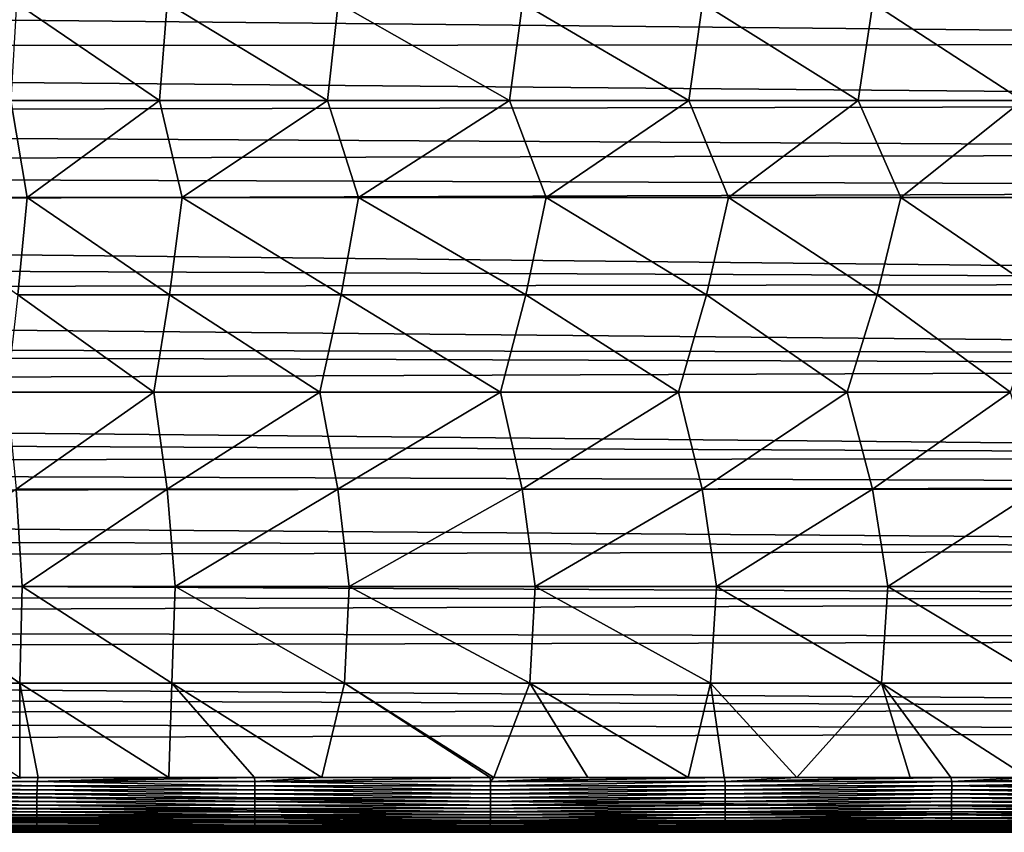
# Model space of a CAD drawing. Header units: metres. Extents: x -31 to 167, y -24 to 31.
# Tile 124 of 155: x 101 to 118, y -22 to -9. Entities that reach past the tile are written whole.
import ezdxf

# ---------------------------------------------------------------- set-up
doc = ezdxf.new("R2010")
doc.units = ezdxf.units.M
doc.layers.add('solid_12_381_042_XXX', color=7, linetype='CONTINUOUS')

msp = doc.modelspace()

# ---------------------------------------------------------------- linework, layer by layer
at = {"layer": 'solid_12_381_042_XXX'}
for points in [[(35.159969, -7.963207, 97.782082), (140.018234, -7.797938, 97.723351), (141.100845, -9.028365, 98.195457)], [(34.410034, -9.098486, 98.224548), (35.159969, -7.963207, 97.782082), (141.100845, -9.028365, 98.195457)], [(100.639084, -9.993509, 116.04393), (103.177498, -9.993509, 116.032951), (100.7351, -8.331049, 116.117928)], [(103.177498, -9.993509, 116.032951), (103.311882, -8.331049, 116.106598), (100.7351, -8.331049, 116.117928)], [(103.177498, -9.993509, 116.032951), (106.049492, -9.993509, 116.016258), (103.311882, -8.331049, 116.106598)], [(106.049492, -9.993509, 116.016258), (106.231209, -8.331049, 116.089432), (103.311882, -8.331049, 116.106598)], [(106.049492, -9.993509, 116.016258), (109.159599, -9.993509, 115.995064), (106.231209, -8.331049, 116.089432)], [(109.159599, -9.993509, 115.995064), (109.376633, -8.331049, 116.067833), (106.231209, -8.331049, 116.089432)], [(109.159599, -9.993509, 115.995064), (112.217682, -9.993509, 115.971832), (109.376633, -8.331049, 116.067833)], [(112.217682, -9.993509, 115.971832), (112.453728, -8.331049, 116.044273), (109.376633, -8.331049, 116.067833)], [(112.217682, -9.993509, 115.971832), (115.112244, -9.993509, 115.947083), (112.453728, -8.331049, 116.044273)], [(115.112244, -9.993509, 115.947083), (115.365181, -8.331049, 116.019089), (112.453728, -8.331049, 116.044273)], [(115.112244, -9.993509, 115.947083), (117.920456, -9.993509, 115.919395), (115.365181, -8.331049, 116.019089)], [(117.920456, -9.993509, 115.919395), (118.19957, -8.331049, 115.990753), (115.365181, -8.331049, 116.019089)], [(34.410034, -9.098486, 98.224548), (141.100845, -9.028365, 98.195457), (142.312897, -10.059208, 98.650414)], [(33.539204, -10.276634, 98.752991), (34.410034, -9.098486, 98.224548), (142.312897, -10.059208, 98.650414)], [(33.539204, -10.276634, 98.752991), (142.312897, -10.059208, 98.650414), (143.617035, -10.880744, 99.050568)], [(98.476677, -11.655063, 115.966072), (100.916901, -11.655063, 115.959427), (100.639084, -9.993509, 116.04393)], [(100.916901, -11.655063, 115.959427), (103.177498, -9.993509, 116.032951), (100.639084, -9.993509, 116.04393)], [(100.916901, -11.655063, 115.959427), (103.567467, -11.655063, 115.947388), (103.177498, -9.993509, 116.032951)], [(103.567467, -11.655063, 115.947388), (106.049492, -9.993509, 116.016258), (103.177498, -9.993509, 116.032951)], [(103.567467, -11.655063, 115.947388), (106.575989, -11.655063, 115.929337), (106.049492, -9.993509, 116.016258)], [(106.575989, -11.655063, 115.929337), (109.159599, -9.993509, 115.995064), (106.049492, -9.993509, 116.016258)], [(106.575989, -11.655063, 115.929337), (109.784637, -11.655063, 115.90699), (109.159599, -9.993509, 115.995064)], [(109.784637, -11.655063, 115.90699), (112.217682, -9.993509, 115.971832), (109.159599, -9.993509, 115.995064)], [(109.784637, -11.655063, 115.90699), (112.895493, -11.655063, 115.882805), (112.217682, -9.993509, 115.971832)], [(112.895493, -11.655063, 115.882805), (115.112244, -9.993509, 115.947083), (112.217682, -9.993509, 115.971832)], [(112.895493, -11.655063, 115.882805), (115.84021, -11.655063, 115.856773), (115.112244, -9.993509, 115.947083)], [(115.84021, -11.655063, 115.856773), (117.920456, -9.993509, 115.919395), (115.112244, -9.993509, 115.947083)], [(115.84021, -11.655063, 115.856773), (118.726761, -11.655063, 115.827141), (117.920456, -9.993509, 115.919395)], [(32.867714, -11.125199, 99.175873), (33.539204, -10.276634, 98.752991), (143.617035, -10.880744, 99.050568)], [(32.867714, -11.125199, 99.175873), (143.617035, -10.880744, 99.050568), (145.00322, -11.50598, 99.377716)], [(32.214512, -11.904788, 99.594948), (32.867714, -11.125199, 99.175873), (145.00322, -11.50598, 99.377716)], [(32.214512, -11.904788, 99.594948), (145.00322, -11.50598, 99.377716), (145.000137, -13.103047, 100.295914)], [(100.76207, -13.316457, 115.868851), (100.916901, -11.655063, 115.959427), (98.476677, -11.655063, 115.966072)], [(100.76207, -13.316457, 115.868851), (103.349602, -13.316457, 115.857414), (100.916901, -11.655063, 115.959427)], [(103.349602, -13.316457, 115.857414), (103.567467, -11.655063, 115.947388), (100.916901, -11.655063, 115.959427)], [(103.349602, -13.316457, 115.857414), (106.282295, -13.316457, 115.840111), (103.567467, -11.655063, 115.947388)], [(106.282295, -13.316457, 115.840111), (106.575989, -11.655063, 115.929337), (103.567467, -11.655063, 115.947388)], [(106.282295, -13.316457, 115.840111), (109.437515, -13.316457, 115.818398), (106.575989, -11.655063, 115.929337)], [(109.437515, -13.316457, 115.818398), (109.784637, -11.655063, 115.90699), (106.575989, -11.655063, 115.929337)], [(109.437515, -13.316457, 115.818398), (112.51976, -13.316457, 115.794746), (109.784637, -11.655063, 115.90699)], [(112.51976, -13.316457, 115.794746), (112.895493, -11.655063, 115.882805), (109.784637, -11.655063, 115.90699)], [(112.51976, -13.316457, 115.794746), (115.435913, -13.316457, 115.76944), (112.895493, -11.655063, 115.882805)], [(115.435913, -13.316457, 115.76944), (115.84021, -11.655063, 115.856773), (112.895493, -11.655063, 115.882805)], [(115.435913, -13.316457, 115.76944), (118.277702, -13.316457, 115.740913), (115.84021, -11.655063, 115.856773)], [(118.277702, -13.316457, 115.740913), (118.726761, -11.655063, 115.827141), (115.84021, -11.655063, 115.856773)], [(31.576689, -12.619415, 100.004761), (32.214512, -11.904788, 99.594948), (145.000137, -13.103047, 100.295914)], [(30.951338, -13.270737, 100.399155), (31.576689, -12.619415, 100.004761), (145.000137, -13.103047, 100.295914)], [(30.951338, -13.270737, 100.399155), (145.000137, -13.103047, 100.295914), (144.99913, -14.334244, 101.087318)], [(30.023396, -14.153244, 100.965912), (30.951338, -13.270737, 100.399155), (144.99913, -14.334244, 101.087318)], [(100.569214, -14.977948, 115.772377), (103.07991, -14.977948, 115.761665), (100.76207, -13.316457, 115.868851)], [(103.07991, -14.977948, 115.761665), (103.349602, -13.316457, 115.857414), (100.76207, -13.316457, 115.868851)], [(103.07991, -14.977948, 115.761665), (105.917465, -14.977948, 115.745308), (103.349602, -13.316457, 115.857414)], [(105.917465, -14.977948, 115.745308), (106.282295, -13.316457, 115.840111), (103.349602, -13.316457, 115.857414)], [(105.917465, -14.977948, 115.745308), (109.001091, -14.977948, 115.724411), (106.282295, -13.316457, 115.840111)], [(109.001091, -14.977948, 115.724411), (109.437515, -13.316457, 115.818398), (106.282295, -13.316457, 115.840111)], [(109.001091, -14.977948, 115.724411), (112.0448, -14.977948, 115.701424), (109.437515, -13.316457, 115.818398)], [(112.0448, -14.977948, 115.701424), (112.51976, -13.316457, 115.794746), (109.437515, -13.316457, 115.818398)], [(112.0448, -14.977948, 115.701424), (114.927216, -14.977948, 115.676971), (112.51976, -13.316457, 115.794746)], [(114.927216, -14.977948, 115.676971), (115.435913, -13.316457, 115.76944), (112.51976, -13.316457, 115.794746)], [(114.927216, -14.977948, 115.676971), (117.716881, -14.977948, 115.649742), (115.435913, -13.316457, 115.76944)], [(117.716881, -14.977948, 115.649742), (118.277702, -13.316457, 115.740913), (115.435913, -13.316457, 115.76944)], [(29.048815, -14.988964, 101.542625), (30.023396, -14.153244, 100.965912), (144.999191, -14.552721, 101.23642)], [(30.023396, -14.153244, 100.965912), (144.99913, -14.334244, 101.087318), (144.999191, -14.552721, 101.23642)], [(29.048815, -14.988964, 101.542625), (144.999191, -14.552721, 101.23642), (144.999847, -16.108591, 102.38446)], [(28.300056, -15.579073, 101.976013), (29.048815, -14.988964, 101.542625), (144.999847, -16.108591, 102.38446)], [(100.733002, -16.638514, 115.670372), (103.07991, -14.977948, 115.761665), (100.569214, -14.977948, 115.772377)], [(100.733002, -16.638514, 115.670372), (103.308754, -16.638514, 115.659042), (103.07991, -14.977948, 115.761665)], [(103.308754, -16.638514, 115.659042), (105.917465, -14.977948, 115.745308), (103.07991, -14.977948, 115.761665)], [(103.308754, -16.638514, 115.659042), (106.227211, -16.638514, 115.641884), (105.917465, -14.977948, 115.745308)], [(106.227211, -16.638514, 115.641884), (109.001091, -14.977948, 115.724411), (105.917465, -14.977948, 115.745308)], [(106.227211, -16.638514, 115.641884), (109.372078, -16.638514, 115.620285), (109.001091, -14.977948, 115.724411)], [(109.372078, -16.638514, 115.620285), (112.0448, -14.977948, 115.701424), (109.001091, -14.977948, 115.724411)], [(109.372078, -16.638514, 115.620285), (112.448708, -16.638514, 115.596733), (112.0448, -14.977948, 115.701424)], [(112.448708, -16.638514, 115.596733), (114.927216, -14.977948, 115.676971), (112.0448, -14.977948, 115.701424)], [(112.448708, -16.638514, 115.596733), (115.359566, -16.638514, 115.571564), (114.927216, -14.977948, 115.676971)], [(115.359566, -16.638514, 115.571564), (117.716881, -14.977948, 115.649742), (114.927216, -14.977948, 115.676971)], [(115.359566, -16.638514, 115.571564), (118.193161, -16.638514, 115.543236), (117.716881, -14.977948, 115.649742)], [(27.498253, -16.170813, 102.433601), (28.300056, -15.579073, 101.976013), (144.999847, -16.108591, 102.38446)], [(27.498253, -16.170813, 102.433601), (144.999847, -16.108591, 102.38446), (145.000061, -16.576696, 102.761856)], [(26.636492, -16.768229, 102.920319), (27.498253, -16.170813, 102.433601), (145.000061, -16.576696, 102.761856)], [(26.636492, -16.768229, 102.920319), (145.000061, -16.576696, 102.761856), (145.000153, -17.648264, 103.686462)], [(98.415474, -18.297829, 115.572388), (100.832413, -18.297829, 115.565933), (100.733002, -16.638514, 115.670372)], [(100.832413, -18.297829, 115.565933), (103.308754, -16.638514, 115.659042), (100.733002, -16.638514, 115.670372)], [(100.832413, -18.297829, 115.565933), (103.448318, -18.297829, 115.554222), (103.308754, -16.638514, 115.659042)], [(103.448318, -18.297829, 115.554222), (106.227211, -16.638514, 115.641884), (103.308754, -16.638514, 115.659042)], [(103.448318, -18.297829, 115.554222), (106.415703, -18.297829, 115.536575), (106.227211, -16.638514, 115.641884)], [(106.415703, -18.297829, 115.536575), (109.372078, -16.638514, 115.620285), (106.227211, -16.638514, 115.641884)], [(106.415703, -18.297829, 115.536575), (109.595779, -18.297829, 115.514572), (109.372078, -16.638514, 115.620285)], [(109.595779, -18.297829, 115.514572), (112.448708, -16.638514, 115.596733), (109.372078, -16.638514, 115.620285)], [(109.595779, -18.297829, 115.514572), (112.691208, -18.297829, 115.490669), (112.448708, -16.638514, 115.596733)], [(112.691208, -18.297829, 115.490669), (115.359566, -16.638514, 115.571564), (112.448708, -16.638514, 115.596733)], [(112.691208, -18.297829, 115.490669), (115.619965, -18.297829, 115.465042), (115.359566, -16.638514, 115.571564)], [(115.619965, -18.297829, 115.465042), (118.193161, -16.638514, 115.543236), (115.359566, -16.638514, 115.571564)], [(115.619965, -18.297829, 115.465042), (118.481613, -18.297829, 115.436012), (118.193161, -16.638514, 115.543236)], [(25.707855, -17.375448, 103.442162), (26.636492, -16.768229, 102.920319), (145.000153, -17.648264, 103.686462)], [(24.840929, -17.911772, 103.92672), (25.707855, -17.375448, 103.442162), (145.000153, -17.648264, 103.686462)], [(24.840929, -17.911772, 103.92672), (145.000153, -17.648264, 103.686462), (145.000061, -18.528099, 104.511742)], [(23.944225, -18.440718, 104.426765), (24.840929, -17.911772, 103.92672), (145.000061, -18.528099, 104.511742)], [(98.385681, -19.953341, 115.467484), (100.791489, -19.953341, 115.461121), (98.415474, -18.297829, 115.572388)], [(100.791489, -19.953341, 115.461121), (100.832413, -18.297829, 115.565933), (98.415474, -18.297829, 115.572388)], [(100.791489, -19.953341, 115.461121), (103.390755, -19.953341, 115.44957), (100.832413, -18.297829, 115.565933)], [(103.390755, -19.953341, 115.44957), (103.448318, -18.297829, 115.554222), (100.832413, -18.297829, 115.565933)], [(103.390755, -19.953341, 115.44957), (106.338081, -19.953341, 115.432121), (103.448318, -18.297829, 115.554222)], [(106.338081, -19.953341, 115.432121), (106.415703, -18.297829, 115.536575), (103.448318, -18.297829, 115.554222)], [(106.338081, -19.953341, 115.432121), (109.503914, -19.953341, 115.410278), (106.415703, -18.297829, 115.536575)], [(109.503914, -19.953341, 115.410278), (109.595779, -18.297829, 115.514572), (106.415703, -18.297829, 115.536575)], [(109.503914, -19.953341, 115.410278), (112.59169, -19.953341, 115.38652), (109.595779, -18.297829, 115.514572)], [(112.59169, -19.953341, 115.38652), (112.691208, -18.297829, 115.490669), (109.595779, -18.297829, 115.514572)], [(112.59169, -19.953341, 115.38652), (115.512932, -19.953341, 115.361084), (112.691208, -18.297829, 115.490669)], [(115.512932, -19.953341, 115.361084), (115.619965, -18.297829, 115.465042), (112.691208, -18.297829, 115.490669)], [(115.512932, -19.953341, 115.361084), (118.362831, -19.953341, 115.332344), (115.619965, -18.297829, 115.465042)], [(118.362831, -19.953341, 115.332344), (118.481613, -18.297829, 115.436012), (115.619965, -18.297829, 115.465042)], [(23.023218, -18.958818, 104.938011), (23.944225, -18.440718, 104.426765), (145.000061, -18.528099, 104.511742)], [(23.023218, -18.958818, 104.938011), (145.000061, -18.528099, 104.511742), (145.000015, -19.195984, 105.179039)], [(22.061491, -19.472744, 105.466133), (23.023218, -18.958818, 104.938011), (145.000015, -19.195984, 105.179039)], [(22.061491, -19.472744, 105.466133), (145.000015, -19.195984, 105.179039), (144.999985, -20.407602, 106.48037)], [(21.042635, -19.989618, 106.018417), (22.061491, -19.472744, 105.466133), (144.999985, -20.407602, 106.48037)], [(19.972122, -20.506062, 106.591408), (21.042635, -19.989618, 106.018417), (144.999985, -20.407602, 106.48037)], [(100.790657, -21.562672, 115.359535), (100.791489, -19.953341, 115.461121), (98.385681, -19.953341, 115.467484)], [(100.790657, -21.562672, 115.359535), (101.104317, -21.562672, 115.358391), (100.791489, -19.953341, 115.461121)], [(103.335907, -21.562674, 115.348289), (103.390755, -19.953341, 115.44957), (100.791489, -19.953341, 115.461121)], [(101.104317, -21.562672, 115.358391), (103.335907, -21.562674, 115.348289), (100.791489, -19.953341, 115.461121)], [(103.335907, -21.562674, 115.348289), (104.800377, -21.562674, 115.340103), (103.390755, -19.953341, 115.44957)], [(105.952209, -21.562674, 115.333023), (106.338081, -19.953341, 115.432121), (103.390755, -19.953341, 115.44957)], [(104.800377, -21.562674, 115.340103), (105.952209, -21.562674, 115.333023), (103.390755, -19.953341, 115.44957)], [(105.952209, -21.562674, 115.333023), (108.828857, -21.562674, 115.313576), (106.338081, -19.953341, 115.432121)], [(108.889824, -21.562674, 115.313141), (109.503914, -19.953341, 115.410278), (106.338081, -19.953341, 115.432121)], [(108.828857, -21.562674, 115.313576), (108.889824, -21.562674, 115.313141), (106.338081, -19.953341, 115.432121)], [(108.889824, -21.562674, 115.313141), (110.49707, -21.562674, 115.301353), (109.503914, -19.953341, 115.410278)], [(112.208473, -21.562674, 115.288048), (112.59169, -19.953341, 115.38652), (109.503914, -19.953341, 115.410278)], [(110.49707, -21.562674, 115.301353), (112.208473, -21.562674, 115.288048), (109.503914, -19.953341, 115.410278)], [(112.208473, -21.562674, 115.288048), (112.822701, -21.562674, 115.283058), (112.59169, -19.953341, 115.38652)], [(114.063507, -21.562674, 115.272568), (115.512932, -19.953341, 115.361084), (112.59169, -19.953341, 115.38652)], [(112.822701, -21.562674, 115.283058), (114.063507, -21.562674, 115.272568), (112.59169, -19.953341, 115.38652)], [(114.063507, -21.562674, 115.272568), (115.999825, -21.562674, 115.254898), (115.512932, -19.953341, 115.361084)], [(118.009888, -21.562674, 115.234573), (118.362831, -19.953341, 115.332344), (115.512932, -19.953341, 115.361084)], [(116.696609, -21.562674, 115.2481), (118.009888, -21.562674, 115.234573), (115.512932, -19.953341, 115.361084)], [(115.999825, -21.562674, 115.254898), (116.696609, -21.562674, 115.2481), (115.512932, -19.953341, 115.361084)], [(18.672699, -21.091351, 107.266258), (19.972122, -20.506062, 106.591408), (145, -20.761751, 106.882744)], [(19.972122, -20.506062, 106.591408), (144.999985, -20.407602, 106.48037), (145, -20.761751, 106.882744)], [(18.672699, -21.091351, 107.266258), (145, -20.761751, 106.882744), (145, -22.328459, 108.78064)], [(17.274599, -21.67647, 107.967751), (18.672699, -21.091351, 107.266258), (145, -22.328459, 108.78064)], [(16.402632, -22.016699, 108.387886), (17.274599, -21.67647, 107.967751), (145, -22.328459, 108.78064)], [(101.086815, -21.704849, 115.338844), (97.61512, -21.634153, 115.359955), (97.615105, -21.704901, 115.347519)], [(97.61512, -21.634153, 115.359955), (101.104317, -21.562672, 115.358391), (100.790657, -21.562672, 115.359535)], [(101.086868, -21.634125, 115.351273), (101.104317, -21.562672, 115.358391), (97.61512, -21.634153, 115.359955)], [(101.086815, -21.704849, 115.338844), (101.086868, -21.634125, 115.351273), (97.61512, -21.634153, 115.359955)], [(104.808868, -21.704798, 115.32045), (101.086868, -21.634125, 115.351273), (101.086815, -21.704849, 115.338844)], [(101.086868, -21.634125, 115.351273), (103.335907, -21.562674, 115.348289), (101.104317, -21.562672, 115.358391)], [(101.086868, -21.634125, 115.351273), (104.800377, -21.562674, 115.340103), (103.335907, -21.562674, 115.348289)], [(104.808937, -21.6341, 115.33287), (104.800377, -21.562674, 115.340103), (101.086868, -21.634125, 115.351273)], [(104.808868, -21.704798, 115.32045), (104.808937, -21.6341, 115.33287), (101.086868, -21.634125, 115.351273)], [(104.808937, -21.6341, 115.33287), (105.952209, -21.562674, 115.333023), (104.800377, -21.562674, 115.340103)], [(108.83255, -21.704695, 115.293968), (104.808937, -21.6341, 115.33287), (104.808868, -21.704798, 115.32045)], [(104.808937, -21.6341, 115.33287), (108.828857, -21.562674, 115.313576), (105.952209, -21.562674, 115.333023)], [(108.832642, -21.634048, 115.306374), (108.828857, -21.562674, 115.313576), (104.808937, -21.6341, 115.33287)], [(108.83255, -21.704695, 115.293968), (108.832642, -21.634048, 115.306374), (104.808937, -21.6341, 115.33287)], [(108.832642, -21.634048, 115.306374), (108.889824, -21.562674, 115.313141), (108.828857, -21.562674, 115.313576)], [(112.841782, -21.634071, 115.275726), (108.832642, -21.634048, 115.306374), (108.83255, -21.704695, 115.293968)], [(112.841675, -21.704739, 115.263313), (112.841782, -21.634071, 115.275726), (108.83255, -21.704695, 115.293968)], [(108.832642, -21.634048, 115.306374), (112.822701, -21.562674, 115.283058), (112.208473, -21.562674, 115.288048)], [(112.841782, -21.634071, 115.275726), (112.822701, -21.562674, 115.283058), (108.832642, -21.634048, 115.306374)], [(108.832642, -21.634048, 115.306374), (112.208473, -21.562674, 115.288048), (110.49707, -21.562674, 115.301353)], [(108.832642, -21.634048, 115.306374), (110.49707, -21.562674, 115.301353), (108.889824, -21.562674, 115.313141)], [(112.841782, -21.634071, 115.275726), (114.063507, -21.562674, 115.272568), (112.822701, -21.562674, 115.283058)], [(116.709679, -21.634081, 115.240791), (112.841782, -21.634071, 115.275726), (112.841675, -21.704739, 115.263313)], [(116.709557, -21.70476, 115.228378), (116.709679, -21.634081, 115.240791), (112.841675, -21.704739, 115.263313)], [(112.841782, -21.634071, 115.275726), (116.696609, -21.562674, 115.2481), (115.999825, -21.562674, 115.254898)], [(116.709679, -21.634081, 115.240791), (116.696609, -21.562674, 115.2481), (112.841782, -21.634071, 115.275726)], [(112.841782, -21.634071, 115.275726), (115.999825, -21.562674, 115.254898), (114.063507, -21.562674, 115.272568)], [(116.709679, -21.634081, 115.240791), (118.009888, -21.562674, 115.234573), (116.696609, -21.562674, 115.2481)], [(120.539703, -21.634081, 115.198669), (116.709679, -21.634081, 115.240791), (116.709557, -21.70476, 115.228378)], [(120.539558, -21.704756, 115.186256), (120.539703, -21.634081, 115.198669), (116.709557, -21.70476, 115.228378)], [(116.709679, -21.634081, 115.240791), (120.549042, -21.562674, 115.205734), (120.032875, -21.562674, 115.211884)], [(120.539703, -21.634081, 115.198669), (120.549042, -21.562674, 115.205734), (116.709679, -21.634081, 115.240791)], [(116.709679, -21.634081, 115.240791), (120.032875, -21.562674, 115.211884), (118.009888, -21.562674, 115.234573)], [(101.086563, -21.909271, 115.271713), (97.615051, -21.842855, 115.307549), (97.615013, -21.909389, 115.280342)], [(101.08667, -21.842758, 115.298897), (97.615082, -21.77458, 115.329994), (97.615051, -21.842855, 115.307549)], [(101.086563, -21.909271, 115.271713), (101.08667, -21.842758, 115.298897), (97.615051, -21.842855, 115.307549)], [(101.086754, -21.774504, 115.321327), (97.615105, -21.704901, 115.347519), (97.615082, -21.77458, 115.329994)], [(101.08667, -21.842758, 115.298897), (101.086754, -21.774504, 115.321327), (97.615082, -21.77458, 115.329994)], [(101.086754, -21.774504, 115.321327), (101.086815, -21.704849, 115.338844), (97.615105, -21.704901, 115.347519)], [(104.808472, -21.909151, 115.253357), (101.08667, -21.842758, 115.298897), (101.086563, -21.909271, 115.271713)], [(104.808632, -21.842659, 115.280525), (101.086754, -21.774504, 115.321327), (101.08667, -21.842758, 115.298897)], [(104.808472, -21.909151, 115.253357), (104.808632, -21.842659, 115.280525), (101.08667, -21.842758, 115.298897)], [(104.808762, -21.774429, 115.302948), (101.086815, -21.704849, 115.338844), (101.086754, -21.774504, 115.321327)], [(104.808632, -21.842659, 115.280525), (104.808762, -21.774429, 115.302948), (101.086754, -21.774504, 115.321327)], [(104.808762, -21.774429, 115.302948), (104.808868, -21.704798, 115.32045), (101.086815, -21.704849, 115.338844)], [(108.832077, -21.908913, 115.226967), (104.808632, -21.842659, 115.280525), (104.808472, -21.909151, 115.253357)], [(108.832268, -21.842463, 115.254097), (104.808762, -21.774429, 115.302948), (104.808632, -21.842659, 115.280525)], [(108.832077, -21.908913, 115.226967), (108.832268, -21.842463, 115.254097), (104.808632, -21.842659, 115.280525)], [(108.832428, -21.774279, 115.276489), (104.808868, -21.704798, 115.32045), (104.808762, -21.774429, 115.302948)], [(108.832268, -21.842463, 115.254097), (108.832428, -21.774279, 115.276489), (104.808762, -21.774429, 115.302948)], [(108.832428, -21.774279, 115.276489), (108.83255, -21.704695, 115.293968), (104.808868, -21.704798, 115.32045)], [(112.841347, -21.842546, 115.223419), (108.832268, -21.842463, 115.254097), (108.832077, -21.908913, 115.226967)], [(112.841125, -21.909016, 115.196274), (112.841347, -21.842546, 115.223419), (108.832077, -21.908913, 115.226967)], [(112.84153, -21.774343, 115.245819), (108.832428, -21.774279, 115.276489), (108.832268, -21.842463, 115.254097)], [(112.841347, -21.842546, 115.223419), (112.84153, -21.774343, 115.245819), (108.832268, -21.842463, 115.254097)], [(112.841675, -21.704739, 115.263313), (108.83255, -21.704695, 115.293968), (108.832428, -21.774279, 115.276489)], [(112.84153, -21.774343, 115.245819), (112.841675, -21.704739, 115.263313), (108.832428, -21.774279, 115.276489)], [(116.70916, -21.842585, 115.188477), (112.841347, -21.842546, 115.223419), (112.841125, -21.909016, 115.196274)], [(116.708893, -21.909061, 115.161324), (116.70916, -21.842585, 115.188477), (112.841125, -21.909016, 115.196274)], [(116.709381, -21.774372, 115.210884), (112.84153, -21.774343, 115.245819), (112.841347, -21.842546, 115.223419)], [(116.70916, -21.842585, 115.188477), (116.709381, -21.774372, 115.210884), (112.841347, -21.842546, 115.223419)], [(116.709557, -21.70476, 115.228378), (112.841675, -21.704739, 115.263313), (112.84153, -21.774343, 115.245819)], [(116.709381, -21.774372, 115.210884), (116.709557, -21.70476, 115.228378), (112.84153, -21.774343, 115.245819)], [(120.53875, -21.909054, 115.119202), (116.70916, -21.842585, 115.188477), (116.708893, -21.909061, 115.161324)], [(120.539078, -21.842579, 115.146355), (116.709381, -21.774372, 115.210884), (116.70916, -21.842585, 115.188477)], [(120.53875, -21.909054, 115.119202), (120.539078, -21.842579, 115.146355), (116.70916, -21.842585, 115.188477)], [(120.539345, -21.774368, 115.168762), (116.709557, -21.70476, 115.228378), (116.709381, -21.774372, 115.210884)], [(120.539078, -21.842579, 115.146355), (120.539345, -21.774368, 115.168762), (116.709381, -21.774372, 115.210884)], [(120.539345, -21.774368, 115.168762), (120.539558, -21.704756, 115.186256), (116.709557, -21.70476, 115.228378)], [(117.499931, -22.328747, 108.781059), (16.402632, -22.016699, 108.387886), (145, -22.328459, 108.78064)], [(117.499931, -22.328747, 108.781059), (90, -22.328831, 108.781166), (16.402632, -22.016699, 108.387886)], [(101.086311, -22.035738, 115.203735), (97.614967, -21.973848, 115.24855), (97.614922, -22.035892, 115.212326)], [(101.086449, -21.973711, 115.239937), (97.615013, -21.909389, 115.280342), (97.614967, -21.973848, 115.24855)], [(101.086311, -22.035738, 115.203735), (101.086449, -21.973711, 115.239937), (97.614967, -21.973848, 115.24855)], [(101.086449, -21.973711, 115.239937), (101.086563, -21.909271, 115.271713), (97.615013, -21.909389, 115.280342)], [(104.808067, -22.035582, 115.185425), (101.086449, -21.973711, 115.239937), (101.086311, -22.035738, 115.203735)], [(104.808281, -21.97357, 115.221603), (101.086563, -21.909271, 115.271713), (101.086449, -21.973711, 115.239937)], [(104.808067, -22.035582, 115.185425), (104.808281, -21.97357, 115.221603), (101.086449, -21.973711, 115.239937)], [(104.808281, -21.97357, 115.221603), (104.808472, -21.909151, 115.253357), (101.086563, -21.909271, 115.271713)], [(108.831589, -22.035275, 115.159126), (104.808281, -21.97357, 115.221603), (104.808067, -22.035582, 115.185425)], [(108.831848, -21.973295, 115.195251), (104.808472, -21.909151, 115.253357), (104.808281, -21.97357, 115.221603)], [(108.831589, -22.035275, 115.159126), (108.831848, -21.973295, 115.195251), (104.808281, -21.97357, 115.221603)], [(108.831848, -21.973295, 115.195251), (108.832077, -21.908913, 115.226967), (104.808472, -21.909151, 115.253357)], [(112.840858, -21.973413, 115.164543), (108.831848, -21.973295, 115.195251), (108.831589, -22.035275, 115.159126)], [(112.840561, -22.035406, 115.128395), (112.840858, -21.973413, 115.164543), (108.831589, -22.035275, 115.159126)], [(112.841125, -21.909016, 115.196274), (108.832077, -21.908913, 115.226967), (108.831848, -21.973295, 115.195251)], [(112.840858, -21.973413, 115.164543), (112.841125, -21.909016, 115.196274), (108.831848, -21.973295, 115.195251)], [(116.708572, -21.973467, 115.129585), (112.840858, -21.973413, 115.164543), (112.840561, -22.035406, 115.128395)], [(116.708214, -22.035465, 115.09343), (116.708572, -21.973467, 115.129585), (112.840561, -22.035406, 115.128395)], [(116.708893, -21.909061, 115.161324), (112.841125, -21.909016, 115.196274), (112.840858, -21.973413, 115.164543)], [(116.708572, -21.973467, 115.129585), (116.708893, -21.909061, 115.161324), (112.840858, -21.973413, 115.164543)], [(120.537926, -22.035456, 115.051315), (116.708572, -21.973467, 115.129585), (116.708214, -22.035465, 115.09343)], [(120.538368, -21.973457, 115.087463), (116.708893, -21.909061, 115.161324), (116.708572, -21.973467, 115.129585)], [(120.537926, -22.035456, 115.051315), (120.538368, -21.973457, 115.087463), (116.708572, -21.973467, 115.129585)], [(120.538368, -21.973457, 115.087463), (120.53875, -21.909054, 115.119202), (116.708893, -21.909061, 115.161324)], [(101.085808, -22.203997, 115.070244), (97.614799, -22.151394, 115.127258), (97.614738, -22.20418, 115.078743)], [(101.085991, -22.151218, 115.118721), (97.614861, -22.095186, 115.171837), (97.614799, -22.151394, 115.127258)], [(101.085808, -22.203997, 115.070244), (101.085991, -22.151218, 115.118721), (97.614799, -22.151394, 115.127258)], [(101.086159, -22.09502, 115.163277), (97.614922, -22.035892, 115.212326), (97.614861, -22.095186, 115.171837)], [(101.085991, -22.151218, 115.118721), (101.086159, -22.09502, 115.163277), (97.614861, -22.095186, 115.171837)], [(101.086159, -22.09502, 115.163277), (101.086311, -22.035738, 115.203735), (97.614922, -22.035892, 115.212326)], [(104.807274, -22.203808, 115.052025), (101.085991, -22.151218, 115.118721), (101.085808, -22.203997, 115.070244)], [(104.807564, -22.151035, 115.100471), (101.086159, -22.09502, 115.163277), (101.085991, -22.151218, 115.118721)], [(104.807274, -22.203808, 115.052025), (104.807564, -22.151035, 115.100471), (101.085991, -22.151218, 115.118721)], [(104.807823, -22.094849, 115.144997), (101.086311, -22.035738, 115.203735), (101.086159, -22.09502, 115.163277)], [(104.807564, -22.151035, 115.100471), (104.807823, -22.094849, 115.144997), (101.086159, -22.09502, 115.163277)], [(104.807823, -22.094849, 115.144997), (104.808067, -22.035582, 115.185425), (101.086311, -22.035738, 115.203735)], [(108.830643, -22.20344, 115.025887), (104.807564, -22.151035, 115.100471), (104.807274, -22.203808, 115.052025)], [(108.830986, -22.150681, 115.07428), (104.807823, -22.094849, 115.144997), (104.807564, -22.151035, 115.100471)], [(108.830643, -22.20344, 115.025887), (108.830986, -22.150681, 115.07428), (104.807564, -22.151035, 115.100471)], [(108.831306, -22.094515, 115.118744), (104.808067, -22.035582, 115.185425), (104.807823, -22.094849, 115.144997)], [(108.830986, -22.150681, 115.07428), (108.831306, -22.094515, 115.118744), (104.807823, -22.094849, 115.144997)], [(108.831306, -22.094515, 115.118744), (108.831589, -22.035275, 115.159126), (104.808067, -22.035582, 115.185425)], [(112.839867, -22.150833, 115.043503), (108.830986, -22.150681, 115.07428), (108.830643, -22.20344, 115.025887)], [(112.83947, -22.203598, 114.995087), (112.839867, -22.150833, 115.043503), (108.830643, -22.20344, 115.025887)], [(112.840233, -22.094658, 115.08799), (108.831306, -22.094515, 115.118744), (108.830986, -22.150681, 115.07428)], [(112.839867, -22.150833, 115.043503), (112.840233, -22.094658, 115.08799), (108.830986, -22.150681, 115.07428)], [(112.840561, -22.035406, 115.128395), (108.831589, -22.035275, 115.159126), (108.831306, -22.094515, 115.118744)], [(112.840233, -22.094658, 115.08799), (112.840561, -22.035406, 115.128395), (108.831306, -22.094515, 115.118744)], [(116.707367, -22.150902, 115.008514), (112.839867, -22.150833, 115.043503), (112.83947, -22.203598, 114.995087)], [(116.706886, -22.203669, 114.960091), (116.707367, -22.150902, 115.008514), (112.83947, -22.203598, 114.995087)], [(116.707809, -22.094723, 115.053017), (112.840233, -22.094658, 115.08799), (112.839867, -22.150833, 115.043503)], [(116.707367, -22.150902, 115.008514), (116.707809, -22.094723, 115.053017), (112.839867, -22.150833, 115.043503)], [(116.708214, -22.035465, 115.09343), (112.840561, -22.035406, 115.128395), (112.840233, -22.094658, 115.08799)], [(116.707809, -22.094723, 115.053017), (116.708214, -22.035465, 115.09343), (112.840233, -22.094658, 115.08799)], [(120.536324, -22.203657, 114.917984), (116.707367, -22.150902, 115.008514), (116.706886, -22.203669, 114.960091)], [(120.536903, -22.15089, 114.966408), (116.707809, -22.094723, 115.053017), (116.707367, -22.150902, 115.008514)], [(120.536324, -22.203657, 114.917984), (120.536903, -22.15089, 114.966408), (116.707367, -22.150902, 115.008514)], [(120.537445, -22.094711, 115.010902), (116.708214, -22.035465, 115.09343), (116.707809, -22.094723, 115.053017)], [(120.536903, -22.15089, 114.966408), (120.537445, -22.094711, 115.010902), (116.707809, -22.094723, 115.053017)], [(120.537445, -22.094711, 115.010902), (120.537926, -22.035456, 115.051315), (116.708214, -22.035465, 115.09343)], [(145, -22.384142, 108.854385), (90, -22.328831, 108.781166), (117.499931, -22.328747, 108.781059)], [(145, -22.384142, 108.854385), (90, -22.384378, 108.854782), (90, -22.328831, 108.781166)], [(101.084953, -22.375582, 114.841614), (97.614502, -22.339144, 114.911743), (97.614418, -22.375755, 114.849983)], [(101.085182, -22.338963, 114.903343), (97.614586, -22.298248, 114.970688), (97.614502, -22.339144, 114.911743)], [(101.084953, -22.375582, 114.841614), (101.085182, -22.338963, 114.903343), (97.614502, -22.339144, 114.911743)], [(101.085403, -22.298063, 114.96225), (97.614662, -22.25321, 115.026466), (97.614586, -22.298248, 114.970688)], [(101.085182, -22.338963, 114.903343), (101.085403, -22.298063, 114.96225), (97.614586, -22.298248, 114.970688)], [(101.085617, -22.253025, 115.017998), (97.614738, -22.20418, 115.078743), (97.614662, -22.25321, 115.026466)], [(101.085403, -22.298063, 114.96225), (101.085617, -22.253025, 115.017998), (97.614662, -22.25321, 115.026466)], [(101.085617, -22.253025, 115.017998), (101.085808, -22.203997, 115.070244), (97.614738, -22.20418, 115.078743)], [(104.805923, -22.375404, 114.82354), (101.085182, -22.338963, 114.903343), (101.084953, -22.375582, 114.841614)], [(104.806282, -22.338776, 114.885231), (101.085403, -22.298063, 114.96225), (101.085182, -22.338963, 114.903343)], [(104.805923, -22.375404, 114.82354), (104.806282, -22.338776, 114.885231), (101.085182, -22.338963, 114.903343)], [(104.806633, -22.297871, 114.944099), (101.085617, -22.253025, 115.017998), (101.085403, -22.298063, 114.96225)], [(104.806282, -22.338776, 114.885231), (104.806633, -22.297871, 114.944099), (101.085403, -22.298063, 114.96225)], [(104.806969, -22.252832, 114.999817), (101.085808, -22.203997, 115.070244), (101.085617, -22.253025, 115.017998)], [(104.806633, -22.297871, 114.944099), (104.806969, -22.252832, 114.999817), (101.085617, -22.253025, 115.017998)], [(104.806969, -22.252832, 114.999817), (104.807274, -22.203808, 115.052025), (101.085808, -22.203997, 115.070244)], [(108.829018, -22.375055, 114.797684), (104.806282, -22.338776, 114.885231), (104.805923, -22.375404, 114.82354)], [(108.829453, -22.338411, 114.859299), (104.806633, -22.297871, 114.944099), (104.806282, -22.338776, 114.885231)], [(108.829018, -22.375055, 114.797684), (108.829453, -22.338411, 114.859299), (104.806282, -22.338776, 114.885231)], [(108.829872, -22.297497, 114.918106), (104.806969, -22.252832, 114.999817), (104.806633, -22.297871, 114.944099)], [(108.829453, -22.338411, 114.859299), (108.829872, -22.297497, 114.918106), (104.806633, -22.297871, 114.944099)], [(108.830269, -22.252459, 114.973747), (104.807274, -22.203808, 115.052025), (104.806969, -22.252832, 114.999817)], [(108.829872, -22.297497, 114.918106), (108.830269, -22.252459, 114.973747), (104.806969, -22.252832, 114.999817)], [(108.830269, -22.252459, 114.973747), (108.830643, -22.20344, 115.025887), (104.807274, -22.203808, 115.052025)], [(112.838097, -22.338568, 114.828415), (108.829453, -22.338411, 114.859299), (108.829018, -22.375055, 114.797684)], [(112.837585, -22.375204, 114.766762), (112.838097, -22.338568, 114.828415), (108.829018, -22.375055, 114.797684)], [(112.838577, -22.297659, 114.887245), (108.829872, -22.297497, 114.918106), (108.829453, -22.338411, 114.859299)], [(112.838097, -22.338568, 114.828415), (112.838577, -22.297659, 114.887245), (108.829453, -22.338411, 114.859299)], [(112.839035, -22.252619, 114.942917), (108.830269, -22.252459, 114.973747), (108.829872, -22.297497, 114.918106)], [(112.838577, -22.297659, 114.887245), (112.839035, -22.252619, 114.942917), (108.829872, -22.297497, 114.918106)], [(112.83947, -22.203598, 114.995087), (108.830643, -22.20344, 115.025887), (108.830269, -22.252459, 114.973747)], [(112.839035, -22.252619, 114.942917), (112.83947, -22.203598, 114.995087), (108.830269, -22.252459, 114.973747)], [(116.705231, -22.338638, 114.793381), (112.838097, -22.338568, 114.828415), (112.837585, -22.375204, 114.766762)], [(116.704613, -22.375271, 114.73172), (116.705231, -22.338638, 114.793381), (112.837585, -22.375204, 114.766762)], [(116.705811, -22.297729, 114.852226), (112.838577, -22.297659, 114.887245), (112.838097, -22.338568, 114.828415)], [(116.705231, -22.338638, 114.793381), (116.705811, -22.297729, 114.852226), (112.838097, -22.338568, 114.828415)], [(116.706367, -22.252691, 114.907906), (112.839035, -22.252619, 114.942917), (112.838577, -22.297659, 114.887245)], [(116.705811, -22.297729, 114.852226), (116.706367, -22.252691, 114.907906), (112.838577, -22.297659, 114.887245)], [(116.706886, -22.203669, 114.960091), (112.83947, -22.203598, 114.995087), (112.839035, -22.252619, 114.942917)], [(116.706367, -22.252691, 114.907906), (116.706886, -22.203669, 114.960091), (112.839035, -22.252619, 114.942917)], [(120.533569, -22.375259, 114.689629), (116.705231, -22.338638, 114.793381), (116.704613, -22.375271, 114.73172)], [(120.534317, -22.338627, 114.751282), (116.705811, -22.297729, 114.852226), (116.705231, -22.338638, 114.793381)], [(120.533569, -22.375259, 114.689629), (120.534317, -22.338627, 114.751282), (116.705231, -22.338638, 114.793381)], [(120.535027, -22.297718, 114.810127), (116.706367, -22.252691, 114.907906), (116.705811, -22.297729, 114.852226)], [(120.534317, -22.338627, 114.751282), (120.535027, -22.297718, 114.810127), (116.705811, -22.297729, 114.852226)], [(120.53569, -22.252678, 114.865807), (116.706886, -22.203669, 114.960091), (116.706367, -22.252691, 114.907906)], [(120.535027, -22.297718, 114.810127), (120.53569, -22.252678, 114.865807), (116.706367, -22.252691, 114.907906)], [(120.53569, -22.252678, 114.865807), (120.536324, -22.203657, 114.917984), (116.706886, -22.203669, 114.960091)], [(145, -22.384142, 108.854385), (117.499931, -22.328747, 108.781059), (145, -22.328459, 108.78064)], [(145, -22.384142, 108.854385), (145, -22.407347, 108.889442), (90, -22.384378, 108.854782)], [(145, -22.430943, 108.93055), (90, -22.431126, 108.930946), (90, -22.384378, 108.854782)], [(145, -22.407347, 108.889442), (145, -22.430943, 108.93055), (90, -22.384378, 108.854782)], [(145, -22.430943, 108.93055), (145, -22.465786, 109.010445), (90, -22.431126, 108.930946)], [(145, -22.465786, 109.010445), (90, -22.465879, 109.010765), (90, -22.431126, 108.930946)], [(145, -22.465786, 109.010445), (145, -22.487841, 109.094551), (90, -22.465879, 109.010765)], [(145, -22.487841, 109.094551), (90, -22.487907, 109.094963), (90, -22.465879, 109.010765)], [(145, -22.487841, 109.094551), (145, -22.494778, 109.141701), (90, -22.487907, 109.094963)], [(145, -22.498177, 109.183075), (90, -22.498198, 109.183479), (90, -22.487907, 109.094963)], [(145, -22.494778, 109.141701), (145, -22.498177, 109.183075), (90, -22.487907, 109.094963)], [(145, -22.498177, 109.183075), (145, -22.5, 109.275299), (90, -22.498198, 109.183479)], [(117.5, -22.5, 109.275749), (90, -22.5, 109.275505), (90, -22.498198, 109.183479)], [(90, -22.498198, 109.183479), (145, -22.5, 109.275299), (117.5, -22.5, 109.275749)], [(90, -22.5, 109.275505), (117.5, -22.5, 109.275749), (93.259857, -22.5, 114.370026)], [(117.5, -22.5, 109.275749), (93.96936, -22.5, 114.369911), (93.259857, -22.5, 114.370026)], [(117.5, -22.5, 109.275749), (96.276695, -22.5, 114.369057), (93.96936, -22.5, 114.369911)], [(117.5, -22.5, 109.275749), (97.583221, -22.5, 114.367767), (96.276695, -22.5, 114.369057)], [(117.5, -22.5, 109.275749), (99.516098, -22.5, 114.364403), (97.583221, -22.5, 114.367767)], [(101.083412, -22.497364, 114.431458), (97.613953, -22.489515, 114.511024), (97.613861, -22.497402, 114.439629)], [(101.111969, -22.5, 114.359489), (101.083412, -22.497364, 114.431458), (97.613861, -22.497402, 114.439629)], [(99.516098, -22.5, 114.364403), (101.111969, -22.5, 114.359489), (97.613861, -22.497402, 114.439629)], [(101.083679, -22.489445, 114.502831), (97.614052, -22.476482, 114.58168), (97.613953, -22.489515, 114.511024)], [(101.083412, -22.497364, 114.431458), (101.083679, -22.489445, 114.502831), (97.613953, -22.489515, 114.511024)], [(101.083946, -22.476381, 114.573456), (97.614151, -22.458447, 114.651253), (97.614052, -22.476482, 114.58168)], [(101.083679, -22.489445, 114.502831), (101.083946, -22.476381, 114.573456), (97.614052, -22.476482, 114.58168)], [(101.084206, -22.458321, 114.64299), (97.614243, -22.435551, 114.719391), (97.614151, -22.458447, 114.651253)], [(101.083946, -22.476381, 114.573456), (101.084206, -22.458321, 114.64299), (97.614151, -22.458447, 114.651253)], [(101.084465, -22.435406, 114.71109), (97.614334, -22.407938, 114.785751), (97.614243, -22.435551, 114.719391)], [(101.084206, -22.458321, 114.64299), (101.084465, -22.435406, 114.71109), (97.614243, -22.435551, 114.719391)], [(101.084709, -22.407778, 114.77742), (97.614418, -22.375755, 114.849983), (97.614334, -22.407938, 114.785751)], [(101.084465, -22.435406, 114.71109), (101.084709, -22.407778, 114.77742), (97.614334, -22.407938, 114.785751)], [(101.084709, -22.407778, 114.77742), (101.084953, -22.375582, 114.841614), (97.614418, -22.375755, 114.849983)], [(117.5, -22.5, 109.275749), (101.111969, -22.5, 114.359489), (99.516098, -22.5, 114.364403)], [(104.80349, -22.497326, 114.413589), (101.083679, -22.489445, 114.502831), (101.083412, -22.497364, 114.431458)], [(104.804283, -22.5, 114.341827), (104.80349, -22.497326, 114.413589), (101.083412, -22.497364, 114.431458)], [(102.739258, -22.5, 114.352791), (101.083412, -22.497364, 114.431458), (101.111969, -22.5, 114.359489)], [(104.804283, -22.5, 114.341827), (101.083412, -22.497364, 114.431458), (102.739258, -22.5, 114.352791)], [(104.803909, -22.48937, 114.484932), (101.083946, -22.476381, 114.573456), (101.083679, -22.489445, 114.502831)], [(104.80349, -22.497326, 114.413589), (104.803909, -22.48937, 114.484932), (101.083679, -22.489445, 114.502831)], [(104.804329, -22.476278, 114.555519), (101.084206, -22.458321, 114.64299), (101.083946, -22.476381, 114.573456)], [(104.803909, -22.48937, 114.484932), (104.804329, -22.476278, 114.555519), (101.083946, -22.476381, 114.573456)], [(104.804741, -22.458191, 114.625023), (101.084465, -22.435406, 114.71109), (101.084206, -22.458321, 114.64299)], [(104.804329, -22.476278, 114.555519), (104.804741, -22.458191, 114.625023), (101.084206, -22.458321, 114.64299)], [(104.805145, -22.435255, 114.693092), (101.084709, -22.407778, 114.77742), (101.084465, -22.435406, 114.71109)], [(104.804741, -22.458191, 114.625023), (104.805145, -22.435255, 114.693092), (101.084465, -22.435406, 114.71109)], [(104.805542, -22.407612, 114.759377), (101.084953, -22.375582, 114.841614), (101.084709, -22.407778, 114.77742)], [(104.805145, -22.435255, 114.693092), (104.805542, -22.407612, 114.759377), (101.084709, -22.407778, 114.77742)], [(104.805542, -22.407612, 114.759377), (104.805923, -22.375404, 114.82354), (101.084953, -22.375582, 114.841614)], [(117.5, -22.5, 109.275749), (102.739258, -22.5, 114.352791), (101.111969, -22.5, 114.359489)], [(117.5, -22.5, 109.275749), (104.804283, -22.5, 114.341827), (102.739258, -22.5, 114.352791)], [(108.826096, -22.497248, 114.388138), (104.803909, -22.48937, 114.484932), (104.80349, -22.497326, 114.413589)], [(108.791702, -22.5, 114.316879), (108.826096, -22.497248, 114.388138), (104.80349, -22.497326, 114.413589)], [(104.80349, -22.497326, 114.413589), (104.804283, -22.5, 114.341827), (105.987473, -22.5, 114.334732)], [(105.987473, -22.5, 114.334732), (108.791702, -22.5, 114.316879), (104.80349, -22.497326, 114.413589)], [(108.826599, -22.489225, 114.459412), (104.804329, -22.476278, 114.555519), (104.803909, -22.48937, 114.484932)], [(108.826096, -22.497248, 114.388138), (108.826599, -22.489225, 114.459412), (104.803909, -22.48937, 114.484932)], [(117.5, -22.5, 109.275749), (105.987473, -22.5, 114.334732), (104.804283, -22.5, 114.341827)], [(108.827103, -22.476074, 114.529938), (104.804741, -22.458191, 114.625023), (104.804329, -22.476278, 114.555519)], [(108.826599, -22.489225, 114.459412), (108.827103, -22.476074, 114.529938), (104.804329, -22.476278, 114.555519)], [(108.827599, -22.457939, 114.599373), (104.805145, -22.435255, 114.693092), (104.804741, -22.458191, 114.625023)], [(108.827103, -22.476074, 114.529938), (108.827599, -22.457939, 114.599373), (104.804741, -22.458191, 114.625023)], [(108.828087, -22.434961, 114.667374), (104.805542, -22.407612, 114.759377), (104.805145, -22.435255, 114.693092)], [(108.827599, -22.457939, 114.599373), (108.828087, -22.434961, 114.667374), (104.805145, -22.435255, 114.693092)], [(108.82856, -22.407286, 114.733589), (104.805923, -22.375404, 114.82354), (104.805542, -22.407612, 114.759377)], [(108.828087, -22.434961, 114.667374), (108.82856, -22.407286, 114.733589), (104.805542, -22.407612, 114.759377)], [(108.82856, -22.407286, 114.733589), (108.829018, -22.375055, 114.797684), (104.805923, -22.375404, 114.82354)], [(117.5, -22.5, 109.275749), (108.791702, -22.5, 114.316879), (105.987473, -22.5, 114.334732)], [(112.834213, -22.49728, 114.357048), (108.826096, -22.497248, 114.388138), (108.791702, -22.5, 114.316879)], [(112.834213, -22.49728, 114.357048), (108.791702, -22.5, 114.316879), (109.589218, -22.5, 114.311195)], [(117.5, -22.5, 109.275749), (109.589218, -22.5, 114.311195), (108.791702, -22.5, 114.316879)], [(112.834801, -22.489286, 114.428352), (108.826599, -22.489225, 114.459412), (108.826096, -22.497248, 114.388138)], [(112.834213, -22.49728, 114.357048), (112.834801, -22.489286, 114.428352), (108.826096, -22.497248, 114.388138)], [(112.835381, -22.476162, 114.498909), (108.827103, -22.476074, 114.529938), (108.826599, -22.489225, 114.459412)], [(112.834801, -22.489286, 114.428352), (112.835381, -22.476162, 114.498909), (108.826599, -22.489225, 114.459412)], [(112.835953, -22.458048, 114.568367), (108.827599, -22.457939, 114.599373), (108.827103, -22.476074, 114.529938)], [(112.835381, -22.476162, 114.498909), (112.835953, -22.458048, 114.568367), (108.827103, -22.476074, 114.529938)], [(112.83651, -22.435087, 114.636398), (108.828087, -22.434961, 114.667374), (108.827599, -22.457939, 114.599373)], [(112.835953, -22.458048, 114.568367), (112.83651, -22.435087, 114.636398), (108.827599, -22.457939, 114.599373)], [(112.837059, -22.407425, 114.702644), (108.82856, -22.407286, 114.733589), (108.828087, -22.434961, 114.667374)], [(112.83651, -22.435087, 114.636398), (112.837059, -22.407425, 114.702644), (108.828087, -22.434961, 114.667374)], [(112.837585, -22.375204, 114.766762), (108.829018, -22.375055, 114.797684), (108.82856, -22.407286, 114.733589)], [(112.837059, -22.407425, 114.702644), (112.837585, -22.375204, 114.766762), (108.82856, -22.407286, 114.733589)], [(112.781418, -22.5, 114.285881), (112.834213, -22.49728, 114.357048), (109.589218, -22.5, 114.311195)], [(117.5, -22.5, 109.275749), (112.781418, -22.5, 114.285881), (109.589218, -22.5, 114.311195)], [(116.700539, -22.497295, 114.32193), (112.834213, -22.49728, 114.357048), (112.781418, -22.5, 114.285881)], [(116.700539, -22.497295, 114.32193), (112.781418, -22.5, 114.285881), (113.627518, -22.5, 114.278519)], [(117.5, -22.5, 109.275749), (113.627518, -22.5, 114.278519), (112.781418, -22.5, 114.285881)], [(116.701248, -22.489315, 114.393242), (112.834801, -22.489286, 114.428352), (112.834213, -22.49728, 114.357048)], [(116.700539, -22.497295, 114.32193), (116.701248, -22.489315, 114.393242), (112.834213, -22.49728, 114.357048)], [(116.70195, -22.4762, 114.463814), (112.835381, -22.476162, 114.498909), (112.834801, -22.489286, 114.428352)], [(116.701248, -22.489315, 114.393242), (116.70195, -22.4762, 114.463814), (112.834801, -22.489286, 114.428352)], [(116.702637, -22.458096, 114.533287), (112.835953, -22.458048, 114.568367), (112.835381, -22.476162, 114.498909)], [(116.70195, -22.4762, 114.463814), (116.702637, -22.458096, 114.533287), (112.835381, -22.476162, 114.498909)], [(116.703316, -22.435144, 114.601326), (112.83651, -22.435087, 114.636398), (112.835953, -22.458048, 114.568367)], [(116.702637, -22.458096, 114.533287), (116.703316, -22.435144, 114.601326), (112.835953, -22.458048, 114.568367)], [(116.703979, -22.407488, 114.667587), (112.837059, -22.407425, 114.702644), (112.83651, -22.435087, 114.636398)], [(116.703316, -22.435144, 114.601326), (116.703979, -22.407488, 114.667587), (112.83651, -22.435087, 114.636398)], [(116.704613, -22.375271, 114.73172), (112.837585, -22.375204, 114.766762), (112.837059, -22.407425, 114.702644)], [(116.703979, -22.407488, 114.667587), (116.704613, -22.375271, 114.73172), (112.837059, -22.407425, 114.702644)], [(116.673416, -22.5, 114.250359), (116.700539, -22.497295, 114.32193), (113.627518, -22.5, 114.278519)], [(117.5, -22.5, 109.275749), (116.673416, -22.5, 114.250359), (113.627518, -22.5, 114.278519)], [(116.700539, -22.497295, 114.32193), (116.673416, -22.5, 114.250359), (118.157379, -22.5, 114.23513)], [(117.5, -22.5, 109.275749), (118.157379, -22.5, 114.23513), (116.673416, -22.5, 114.250359)], [(120.528633, -22.497293, 114.279869), (116.701248, -22.489315, 114.393242), (116.700539, -22.497295, 114.32193)], [(120.5392, -22.5, 114.208054), (120.528633, -22.497293, 114.279869), (116.700539, -22.497295, 114.32193)], [(118.157379, -22.5, 114.23513), (120.5392, -22.5, 114.208054), (116.700539, -22.497295, 114.32193)], [(120.529495, -22.489311, 114.351173), (116.70195, -22.4762, 114.463814), (116.701248, -22.489315, 114.393242)], [(120.528633, -22.497293, 114.279869), (120.529495, -22.489311, 114.351173), (116.701248, -22.489315, 114.393242)], [(120.530342, -22.476194, 114.421738), (116.702637, -22.458096, 114.533287), (116.70195, -22.4762, 114.463814)], [(120.529495, -22.489311, 114.351173), (120.530342, -22.476194, 114.421738), (116.70195, -22.4762, 114.463814)], [(120.531181, -22.458088, 114.491211), (116.703316, -22.435144, 114.601326), (116.702637, -22.458096, 114.533287)], [(120.530342, -22.476194, 114.421738), (120.531181, -22.458088, 114.491211), (116.702637, -22.458096, 114.533287)], [(120.531998, -22.435135, 114.559242), (116.703979, -22.407488, 114.667587), (116.703316, -22.435144, 114.601326)], [(120.531181, -22.458088, 114.491211), (120.531998, -22.435135, 114.559242), (116.703316, -22.435144, 114.601326)], [(120.532799, -22.407478, 114.625496), (116.704613, -22.375271, 114.73172), (116.703979, -22.407488, 114.667587)], [(120.531998, -22.435135, 114.559242), (120.532799, -22.407478, 114.625496), (116.703979, -22.407488, 114.667587)], [(120.532799, -22.407478, 114.625496), (120.533569, -22.375259, 114.689629), (116.704613, -22.375271, 114.73172)], [(117.5, -22.5, 109.275749), (145, -22.5, 109.275299), (118.157379, -22.5, 114.23513)]]:
    msp.add_3dface(points, dxfattribs=at)

doc.saveas('drawing.dxf')
